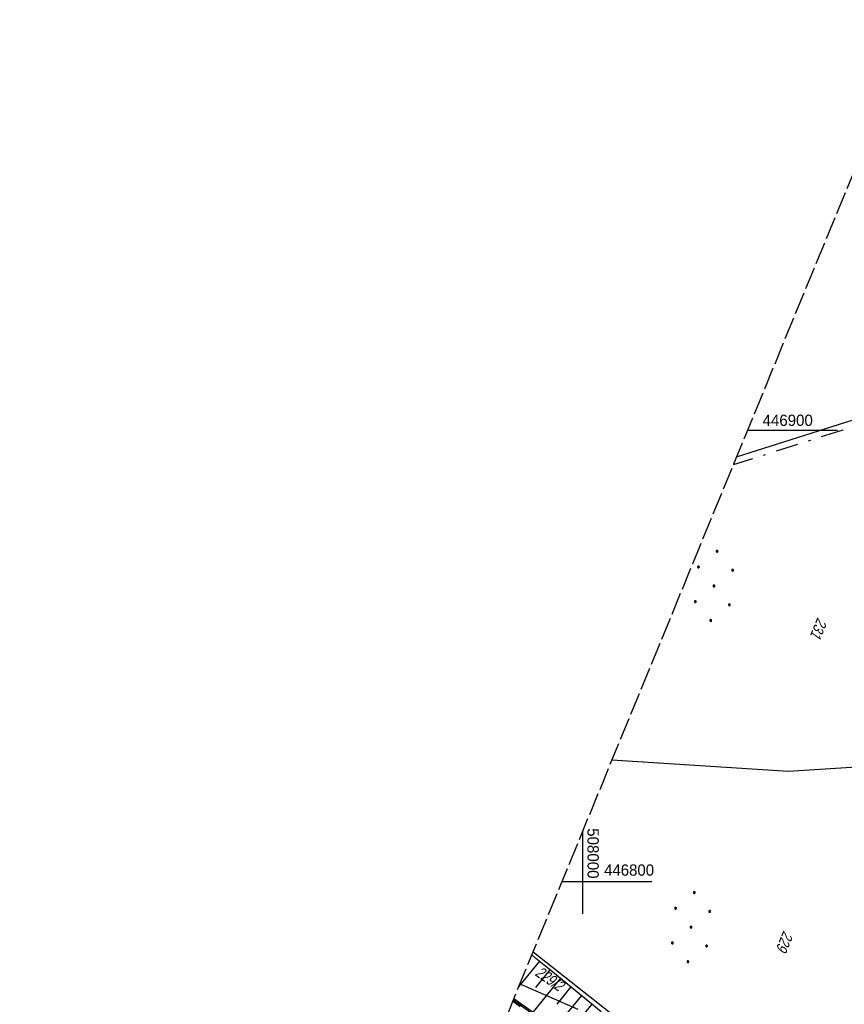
# Model space of a CAD drawing. Extents: x 507875 to 508634, y 446340 to 447363.
# Tile 43 of 71: x 507875 to 508058, y 446773 to 446991. Entities that reach past the tile are written whole.
import ezdxf

# ---------------------------------------------------------------- set-up
doc = ezdxf.new("R2010")
doc.units = 0
doc.header["$LTSCALE"] = 10
doc.header["$MEASUREMENT"] = 0
for name, pattern in [('LT00', [0]), ('LT08', [0.42, 0.2, -0.1, 0.02, -0.1]), ('LT14', [0.6, 0.5, -0.1])]:
    doc.linetypes.add(name, pattern=pattern)
doc.layers.add('-BLATT_127-RAND', color=7, linetype='LT14', plot=False)
for name, color, linetype in [('DFK_FLUR_NR', 250, 'LT00'), ('DFK_KATASTER', 250, 'LT00'), ('DFK_NUTZUNG', 250, 'LT00'), ('GEMEINDEGRENZE', 3, 'LT08'), ('V127_BOESCH', 250, 'LT00'), ('V127_BOSCHUNG', 250, 'LT00'), ('V127_GEHWEG', 250, 'LT00'), ('V127_MAUER', 141, 'LT00'), ('V127_RASTER', 250, 'LT00')]:
    doc.layers.add(name, color=color, linetype=linetype)
doc.styles.get("Standard").update_dxf_attribs({"font": 'ARIAL.TTF'})

# ---------------------------------------------------------------- blocks, each defined once
blk = doc.blocks.new('Ackerland7')
at = {"layer": 'DFK_NUTZUNG', "color": 0, "linetype": 'ByBlock'}
for p, q in [((-4, 3.93), (-4, 3.67)), ((-3.95, 3.63), (-3.95, 3.97)), ((-3.9, 3.99), (-3.9, 3.61)), ((-3.85, 3.6), (-3.85, 4)), ((-3.8, 3.99), (-3.8, 3.61)), ((-3.75, 3.63), (-3.75, 3.97)), ((-3.7, 3.93), (-3.7, 3.67)), ((-3.65, 3.8), (-3.65, 3.8)), ((3.7, 3.93), (3.7, 3.67)), ((3.75, 3.63), (3.75, 3.97)), ((3.8, 3.99), (3.8, 3.61)), ((3.85, 3.6), (3.85, 4)), ((3.9, 3.99), (3.9, 3.61)), ((3.95, 3.63), (3.95, 3.97)), ((4, 3.93), (4, 3.67)), ((4.05, 3.8), (4.05, 3.8)), ((-7.85, 0.13), (-7.85, -0.13)), ((-7.8, -0.17), (-7.8, 0.17)), ((-7.75, 0.19), (-7.75, -0.19)), ((-7.7, -0.2), (-7.7, 0.2)), ((-7.65, 0.19), (-7.65, -0.19)), ((-7.6, -0.17), (-7.6, 0.17)), ((-7.55, 0.13), (-7.55, -0.13)), ((-7.5, 0), (-7.5, 0)), ((-0.15, 0.13), (-0.15, -0.13)), ((-0.1, -0.17), (-0.1, 0.17)), ((-0.05, 0.19), (-0.05, -0.19)), ((0, -0.2), (0, 0.2)), ((0.05, 0.19), (0.05, -0.19)), ((0.1, -0.17), (0.1, 0.17)), ((0.15, 0.13), (0.15, -0.13)), ((0.2, 0), (0.2, 0)), ((7.55, 0.13), (7.55, -0.13)), ((7.6, -0.17), (7.6, 0.17)), ((7.65, 0.19), (7.65, -0.19)), ((7.7, -0.2), (7.7, 0.2)), ((7.75, 0.19), (7.75, -0.19)), ((7.8, -0.17), (7.8, 0.17)), ((7.85, 0.13), (7.85, -0.13)), ((7.9, 0), (7.9, 0)), ((-4, -3.67), (-4, -3.93)), ((-3.95, -3.97), (-3.95, -3.63)), ((-3.9, -3.61), (-3.9, -3.99)), ((-3.85, -4), (-3.85, -3.6)), ((-3.8, -3.61), (-3.8, -3.99)), ((-3.75, -3.97), (-3.75, -3.63)), ((-3.7, -3.67), (-3.7, -3.93)), ((-3.65, -3.8), (-3.65, -3.8)), ((3.7, -3.67), (3.7, -3.93)), ((3.75, -3.97), (3.75, -3.63)), ((3.8, -3.61), (3.8, -3.99)), ((3.85, -4), (3.85, -3.6)), ((3.9, -3.61), (3.9, -3.99)), ((3.95, -3.97), (3.95, -3.63)), ((4, -3.67), (4, -3.93)), ((4.05, -3.8), (4.05, -3.8))]:
    blk.add_line(p, q, dxfattribs=at)
for points in [[(-3.65, 3.8), (-3.67, 3.89), (-3.73, 3.96), (-3.81, 3.99), (-3.89, 3.99), (-3.97, 3.96), (-4.03, 3.89), (-4.05, 3.8), (-4.03, 3.71), (-3.97, 3.64), (-3.89, 3.6), (-3.81, 3.6), (-3.73, 3.64), (-3.67, 3.71), (-3.65, 3.8)], [(4.05, 3.8), (4.03, 3.89), (3.97, 3.96), (3.89, 3.99), (3.81, 3.99), (3.73, 3.96), (3.67, 3.89), (3.65, 3.8), (3.67, 3.71), (3.73, 3.64), (3.81, 3.61), (3.89, 3.61), (3.97, 3.64), (4.03, 3.71), (4.05, 3.8)], [(-7.5, 0), (-7.52, 0.09), (-7.58, 0.16), (-7.66, 0.19), (-7.74, 0.19), (-7.82, 0.16), (-7.88, 0.09), (-7.9, 0)], [(0.2, 0), (0.18, 0.09), (0.12, 0.16), (0.04, 0.19), (-0.04, 0.19), (-0.12, 0.16), (-0.18, 0.09), (-0.2, 0)], [(-0.2, 0), (-0.18, -0.09), (-0.12, -0.16), (-0.04, -0.19), (0.04, -0.19), (0.12, -0.16), (0.18, -0.09), (0.2, 0)], [(7.9, 0), (7.88, 0.09), (7.82, 0.16), (7.74, 0.19), (7.66, 0.19), (7.58, 0.16), (7.52, 0.09), (7.5, 0)], [(7.5, 0), (7.52, -0.09), (7.58, -0.16), (7.66, -0.19), (7.74, -0.19), (7.82, -0.16), (7.88, -0.09), (7.9, 0)], [(-7.9, 0), (-7.88, -0.09), (-7.82, -0.16), (-7.74, -0.19), (-7.66, -0.19), (-7.58, -0.16), (-7.52, -0.09), (-7.5, 0)], [(-3.65, -3.8), (-3.67, -3.71), (-3.73, -3.64), (-3.81, -3.61), (-3.89, -3.61), (-3.97, -3.64), (-4.03, -3.71), (-4.05, -3.8), (-4.03, -3.89), (-3.97, -3.96), (-3.89, -3.99), (-3.81, -3.99), (-3.73, -3.96), (-3.67, -3.89), (-3.65, -3.8)], [(4.05, -3.8), (4.03, -3.71), (3.97, -3.64), (3.89, -3.61), (3.81, -3.61), (3.73, -3.64), (3.67, -3.71), (3.65, -3.8), (3.67, -3.89), (3.73, -3.96), (3.81, -3.99), (3.89, -3.99), (3.97, -3.96), (4.03, -3.89), (4.05, -3.8)]]:
    blk.add_lwpolyline(points, dxfattribs=at)

msp = doc.modelspace()

# ---------------------------------------------------------------- linework, layer by layer
at = {"layer": '-BLATT_127-RAND'}
msp.add_lwpolyline([(508226.91, 447363.29), (507875.2, 446507.77), (508282.15, 446340.47), (508633.86, 447195.99), (508226.91, 447363.29)], dxfattribs=at)
at = {"layer": 'DFK_KATASTER'}
for p, q in [((508034.05, 446894.17), (508117.82, 446920.74)), ((508034.05, 446894.17), (508117.82, 446920.74)), ((508006.42, 446826.97), (508045.55, 446824.46)), ((508045.55, 446824.46), (508068.73, 446825.95)), ((507988.95, 446784.47), (508036.6, 446746.95)), ((507986.01, 446777.31), (507998.9, 446771.7))]:
    msp.add_line(p, q, dxfattribs=at)
at = {"layer": 'GEMEINDEGRENZE', "ltscale": 2.5, "flags": 128}
msp.add_lwpolyline([(508553.49, 447000.48), (508541.97, 446996.92), (508535.56, 446996.55), (508527.94, 446996.12), (508457.23, 446983.13), (508349.75, 446962.67), (508290.42, 446952.38), (508285.64, 446951.72), (508236.2, 446947.58), (508210.17, 446945.15), (508191.44, 446942.43), (508158.36, 446937.27), (508154.86, 446936.59), (508156.23, 446929.34), (508118.95, 446919.53), (508033.31, 446892.36)], dxfattribs=at)
at = {"layer": 'V127_BOESCH'}
msp.add_lwpolyline([(508004.07, 446771.17), (508001.19, 446773.53), (507998.3, 446775.89), (507995.41, 446778.26), (507992.5, 446780.62), (507989.6, 446782.98), (507988.65, 446783.74)], dxfattribs=at)
at = {"layer": 'V127_BOSCHUNG'}
for p, q in [((507990.36, 446782.35), (507985.75, 446776.69)), ((507992.69, 446780.46), (507989.47, 446776.5)), ((507995.02, 446778.57), (507988.69, 446770.79)), ((507997.35, 446776.67), (507994.24, 446772.86)), ((507999.67, 446774.78), (507993.58, 446767.29)), ((508002, 446772.87), (507999, 446769.2))]:
    msp.add_line(p, q, dxfattribs=at)
at = {"layer": 'V127_GEHWEG'}
msp.add_lwpolyline([(507984.44, 446773.49), (507986.12, 446772.3)], dxfattribs=at)
at = {"layer": 'V127_MAUER'}
for p, q in [((507984.62, 446773.7), (507984.8, 446773.95)), ((507985.44, 446773.12), (507985.61, 446773.37))]:
    msp.add_line(p, q, dxfattribs=at)
for points in [[(508040.26, 446734.5), (508035.18, 446736.2), (508030.75, 446737.96), (508024.91, 446742.49), (508010.71, 446754.21), (507995.51, 446765.92), (507984.55, 446773.76)], [(508040.36, 446734.79), (508035.29, 446736.48), (508030.9, 446738.23), (508025.09, 446742.72), (508010.9, 446754.44), (507995.69, 446766.16), (507984.67, 446774.04)]]:
    msp.add_lwpolyline(points, dxfattribs=at)
at = {"layer": 'V127_RASTER'}
for p, q in [((508056.39, 446900), (508036.45, 446900)), ((508000, 446792.84), (508000, 446811.34)), ((507995.34, 446800), (508015.28, 446800))]:
    msp.add_line(p, q, dxfattribs=at)

# ---------------------------------------------------------------- block references
at = {"layer": 'DFK_NUTZUNG', "rotation": 264.7376999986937}
for p in [(508029.04, 446865.54), (508023.97, 446789.91)]:
    msp.add_blockref('Ackerland7', p, dxfattribs=at)

# ---------------------------------------------------------------- texts
at = {"layer": 'DFK_FLUR_NR', "oblique": 13.754, "width": 0.75}
for s, rotation, p in [('231', 247.6521, (508051.98, 446858.64)), ('229', 247.6521, (508044.46, 446789.26)), ('229/2', -34.6107, (507989.2, 446779.33))]:
    msp.add_text(s, height=2.5, rotation=rotation, dxfattribs=at).set_placement(p)
at = {"layer": 'V127_RASTER'}
for s, rotation, width, p in [(' 446900', 0.0016, 0.955, (508038.89, 446901)), (' 508000', -89.9984, 0.958, (508001.01, 446812.77)), (' 446800', 0.0016, 0.951, (508003.77, 446801.31))]:
    msp.add_text(s, height=2.5, rotation=rotation, dxfattribs=dict(at, width=width)).set_placement(p)

doc.saveas('drawing.dxf')
